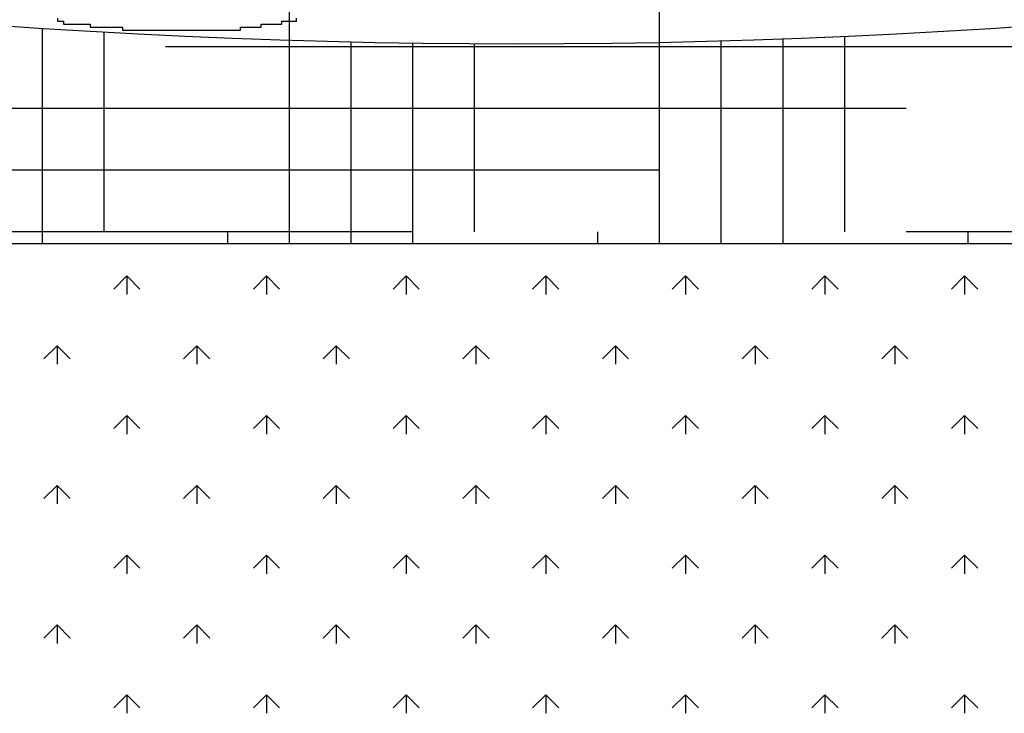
# Model space of a CAD drawing. Header units: millimetres. Extents: x -30782 to 40110, y 35885 to 73818.
# Tile 116 of 166: x 7656 to 8255, y 69807 to 70228. Entities that reach past the tile are written whole.
import ezdxf

# ---------------------------------------------------------------- set-up
doc = ezdxf.new("R2010")
doc.units = ezdxf.units.MM

# ---------------------------------------------------------------- blocks, each defined once
blk = doc.blocks.new('A$C107E516A')
for p, q in [((1303.73, 1706.06, -685.71), (1303.73, 1548.94, -685.71)), ((1528.73, 1706.06, -685.71), (1528.73, 1548.94, -685.71)), ((1163.04, 1685.89, -685.71), (1163.04, 1684.09, -685.71)), ((1163.04, 1684.09, -685.71), (1166.63, 1684.09, -685.71)), ((1166.63, 1684.09, -685.71), (1166.63, 1682.3, -685.71)), ((1166.63, 1682.3, -685.71), (1182.77, 1682.3, -685.71)), ((1182.77, 1682.3, -685.71), (1182.77, 1680.51, -685.71)), ((1286.81, 1682.3, -685.71), (1299.36, 1682.3, -685.71)), ((1286.81, 1680.51, -685.71), (1286.81, 1682.3, -685.71)), ((1299.36, 1684.09, -685.71), (1308.33, 1684.09, -685.71)), ((1299.36, 1682.3, -685.71), (1299.36, 1684.09, -685.71)), ((1308.33, 1684.09, -685.71), (1308.33, 1685.89, -685.71)), ((1153.73, 1679.77, -685.71), (1153.73, 1548.94, -685.71)), ((1182.77, 1680.51, -685.71), (1202.5, 1680.51, -685.71)), ((1191.23, 1677.48, -685.71), (1191.23, 1556.06, -685.71)), ((1202.5, 1680.51, -685.71), (1202.5, 1678.72, -685.71)), ((1202.5, 1678.72, -685.71), (1274.25, 1678.72, -685.71)), ((1274.25, 1680.51, -685.71), (1286.81, 1680.51, -685.71)), ((1274.25, 1678.72, -685.71), (1274.25, 1680.51, -685.71)), ((1341.23, 1671.52, -685.71), (1341.23, 1548.94, -685.71)), ((1378.73, 1670.83, -685.71), (1378.73, 1548.94, -685.71)), ((1416.23, 1670.45, -685.71), (1416.23, 1556.06, -685.71)), ((1566.23, 1672.11, -685.71), (1566.23, 1548.94, -685.71)), ((1603.73, 1673.32, -685.71), (1603.73, 1548.94, -685.71)), ((1641.23, 1674.84, -685.71), (1641.23, 1556.06, -685.71)), ((1828.73, 1668.56, -685.71), (1228.73, 1668.56, -685.71)), ((1678.73, 1631.06, -685.71), (1078.73, 1631.06, -685.71)), ((1528.73, 1593.56, -685.71), (928.73, 1593.56, -685.71)), ((1378.73, 1556.06, -685.71), (778.73, 1556.06, -685.71)), ((1266.23, 1556.06, -685.71), (1266.23, 1548.94, -685.71)), ((1491.23, 1556.06, -685.71), (1491.23, 1548.94, -685.71)), ((2278.73, 1556.06, -685.71), (1678.73, 1556.06, -685.71)), ((1716.23, 1556.06, -685.71), (1716.23, 1548.94, -685.71)), ((300, 1548.94, -685.71), (2673.94, 1548.94, -685.71)), ((1205.17, 1529.26, -685.71), (1197.22, 1521.31, -685.71)), ((1205.17, 1529.26, -685.71), (1205.17, 1518.01, -685.71)), ((1205.17, 1529.26, -685.71), (1213.13, 1521.31, -685.71)), ((1290.02, 1529.26, -685.71), (1282.07, 1521.31, -685.71)), ((1290.02, 1529.26, -685.71), (1290.02, 1518.01, -685.71)), ((1290.02, 1529.26, -685.71), (1297.98, 1521.31, -685.71)), ((1374.88, 1529.26, -685.71), (1366.92, 1521.31, -685.71)), ((1374.88, 1529.26, -685.71), (1374.88, 1518.01, -685.71)), ((1374.88, 1529.26, -685.71), (1382.83, 1521.31, -685.71)), ((1459.73, 1529.26, -685.71), (1451.77, 1521.31, -685.71)), ((1459.73, 1529.26, -685.71), (1459.73, 1518.01, -685.71)), ((1459.73, 1529.26, -685.71), (1467.68, 1521.31, -685.71)), ((1544.58, 1529.26, -685.71), (1536.63, 1521.31, -685.71)), ((1544.58, 1529.26, -685.71), (1544.58, 1518.01, -685.71)), ((1544.58, 1529.26, -685.71), (1552.54, 1521.31, -685.71)), ((1629.43, 1529.26, -685.71), (1621.48, 1521.31, -685.71)), ((1629.43, 1529.26, -685.71), (1629.43, 1518.01, -685.71)), ((1629.43, 1529.26, -685.71), (1637.39, 1521.31, -685.71)), ((1714.29, 1529.26, -685.71), (1706.33, 1521.31, -685.71)), ((1714.29, 1529.26, -685.71), (1714.29, 1518.01, -685.71)), ((1714.29, 1529.26, -685.71), (1722.24, 1521.31, -685.71)), ((1162.74, 1486.84, -685.71), (1154.79, 1478.88, -685.71)), ((1162.74, 1486.84, -685.71), (1170.7, 1478.88, -685.71)), ((1162.74, 1486.84, -685.71), (1162.74, 1475.59, -685.71)), ((1247.6, 1486.84, -685.71), (1239.64, 1478.88, -685.71)), ((1247.6, 1486.84, -685.71), (1247.6, 1475.59, -685.71)), ((1247.6, 1486.84, -685.71), (1255.55, 1478.88, -685.71)), ((1332.45, 1486.84, -685.71), (1324.49, 1478.88, -685.71)), ((1332.45, 1486.84, -685.71), (1332.45, 1475.59, -685.71)), ((1332.45, 1486.84, -685.71), (1340.4, 1478.88, -685.71)), ((1417.3, 1486.84, -685.71), (1409.35, 1478.88, -685.71)), ((1417.3, 1486.84, -685.71), (1417.3, 1475.59, -685.71)), ((1417.3, 1486.84, -685.71), (1425.26, 1478.88, -685.71)), ((1502.16, 1486.84, -685.71), (1494.2, 1478.88, -685.71)), ((1502.16, 1486.84, -685.71), (1502.16, 1475.59, -685.71)), ((1502.16, 1486.84, -685.71), (1510.11, 1478.88, -685.71)), ((1587.01, 1486.84, -685.71), (1579.05, 1478.88, -685.71)), ((1587.01, 1486.84, -685.71), (1587.01, 1475.59, -685.71)), ((1587.01, 1486.84, -685.71), (1594.96, 1478.88, -685.71)), ((1671.86, 1486.84, -685.71), (1663.91, 1478.88, -685.71)), ((1671.86, 1486.84, -685.71), (1671.86, 1475.59, -685.71)), ((1671.86, 1486.84, -685.71), (1679.82, 1478.88, -685.71)), ((1205.17, 1444.41, -685.71), (1197.22, 1436.46, -685.71)), ((1205.17, 1444.41, -685.71), (1205.17, 1433.16, -685.71)), ((1205.17, 1444.41, -685.71), (1213.13, 1436.46, -685.71)), ((1290.02, 1444.41, -685.71), (1282.07, 1436.46, -685.71)), ((1290.02, 1444.41, -685.71), (1290.02, 1433.16, -685.71)), ((1290.02, 1444.41, -685.71), (1297.98, 1436.46, -685.71)), ((1374.88, 1444.41, -685.71), (1366.92, 1436.46, -685.71)), ((1374.88, 1444.41, -685.71), (1374.88, 1433.16, -685.71)), ((1374.88, 1444.41, -685.71), (1382.83, 1436.46, -685.71)), ((1459.73, 1444.41, -685.71), (1451.77, 1436.46, -685.71)), ((1459.73, 1444.41, -685.71), (1459.73, 1433.16, -685.71)), ((1459.73, 1444.41, -685.71), (1467.68, 1436.46, -685.71)), ((1544.58, 1444.41, -685.71), (1536.63, 1436.46, -685.71)), ((1544.58, 1444.41, -685.71), (1544.58, 1433.16, -685.71)), ((1544.58, 1444.41, -685.71), (1552.54, 1436.46, -685.71)), ((1629.43, 1444.41, -685.71), (1621.48, 1436.46, -685.71)), ((1629.43, 1444.41, -685.71), (1629.43, 1433.16, -685.71)), ((1629.43, 1444.41, -685.71), (1637.39, 1436.46, -685.71)), ((1714.29, 1444.41, -685.71), (1706.33, 1436.46, -685.71)), ((1714.29, 1444.41, -685.71), (1714.29, 1433.16, -685.71)), ((1714.29, 1444.41, -685.71), (1722.24, 1436.46, -685.71)), ((1162.74, 1401.98, -685.71), (1154.79, 1394.03, -685.71)), ((1162.74, 1401.98, -685.71), (1170.7, 1394.03, -685.71)), ((1162.74, 1401.98, -685.71), (1162.74, 1390.73, -685.71)), ((1247.6, 1401.98, -685.71), (1239.64, 1394.03, -685.71)), ((1247.6, 1401.98, -685.71), (1247.6, 1390.73, -685.71)), ((1247.6, 1401.98, -685.71), (1255.55, 1394.03, -685.71)), ((1332.45, 1401.98, -685.71), (1324.49, 1394.03, -685.71)), ((1332.45, 1401.98, -685.71), (1332.45, 1390.73, -685.71)), ((1332.45, 1401.98, -685.71), (1340.4, 1394.03, -685.71)), ((1417.3, 1401.98, -685.71), (1409.35, 1394.03, -685.71)), ((1417.3, 1401.98, -685.71), (1417.3, 1390.73, -685.71)), ((1417.3, 1401.98, -685.71), (1425.26, 1394.03, -685.71)), ((1502.16, 1401.98, -685.71), (1494.2, 1394.03, -685.71)), ((1502.16, 1401.98, -685.71), (1502.16, 1390.73, -685.71)), ((1502.16, 1401.98, -685.71), (1510.11, 1394.03, -685.71)), ((1587.01, 1401.98, -685.71), (1579.05, 1394.03, -685.71)), ((1587.01, 1401.98, -685.71), (1587.01, 1390.73, -685.71)), ((1587.01, 1401.98, -685.71), (1594.96, 1394.03, -685.71)), ((1671.86, 1401.98, -685.71), (1663.91, 1394.03, -685.71)), ((1671.86, 1401.98, -685.71), (1671.86, 1390.73, -685.71)), ((1671.86, 1401.98, -685.71), (1679.82, 1394.03, -685.71)), ((1205.17, 1359.56, -685.71), (1197.22, 1351.6, -685.71)), ((1205.17, 1359.56, -685.71), (1205.17, 1348.31, -685.71)), ((1205.17, 1359.56, -685.71), (1213.13, 1351.6, -685.71)), ((1290.02, 1359.56, -685.71), (1282.07, 1351.6, -685.71)), ((1290.02, 1359.56, -685.71), (1290.02, 1348.31, -685.71)), ((1290.02, 1359.56, -685.71), (1297.98, 1351.6, -685.71)), ((1374.88, 1359.56, -685.71), (1366.92, 1351.6, -685.71)), ((1374.88, 1359.56, -685.71), (1374.88, 1348.31, -685.71)), ((1374.88, 1359.56, -685.71), (1382.83, 1351.6, -685.71)), ((1459.73, 1359.56, -685.71), (1451.77, 1351.6, -685.71)), ((1459.73, 1359.56, -685.71), (1459.73, 1348.31, -685.71)), ((1459.73, 1359.56, -685.71), (1467.68, 1351.6, -685.71)), ((1544.58, 1359.56, -685.71), (1536.63, 1351.6, -685.71)), ((1544.58, 1359.56, -685.71), (1544.58, 1348.31, -685.71)), ((1544.58, 1359.56, -685.71), (1552.54, 1351.6, -685.71)), ((1629.43, 1359.56, -685.71), (1621.48, 1351.6, -685.71)), ((1629.43, 1359.56, -685.71), (1629.43, 1348.31, -685.71)), ((1629.43, 1359.56, -685.71), (1637.39, 1351.6, -685.71)), ((1714.29, 1359.56, -685.71), (1706.33, 1351.6, -685.71)), ((1714.29, 1359.56, -685.71), (1714.29, 1348.31, -685.71)), ((1714.29, 1359.56, -685.71), (1722.24, 1351.6, -685.71)), ((1162.74, 1317.13, -685.71), (1154.79, 1309.18, -685.71)), ((1162.74, 1317.13, -685.71), (1170.7, 1309.18, -685.71)), ((1162.74, 1317.13, -685.71), (1162.74, 1305.88, -685.71)), ((1247.6, 1317.13, -685.71), (1239.64, 1309.18, -685.71)), ((1247.6, 1317.13, -685.71), (1247.6, 1305.88, -685.71)), ((1247.6, 1317.13, -685.71), (1255.55, 1309.18, -685.71)), ((1332.45, 1317.13, -685.71), (1324.49, 1309.18, -685.71)), ((1332.45, 1317.13, -685.71), (1332.45, 1305.88, -685.71)), ((1332.45, 1317.13, -685.71), (1340.4, 1309.18, -685.71)), ((1417.3, 1317.13, -685.71), (1409.35, 1309.18, -685.71)), ((1417.3, 1317.13, -685.71), (1417.3, 1305.88, -685.71)), ((1417.3, 1317.13, -685.71), (1425.26, 1309.18, -685.71)), ((1502.16, 1317.13, -685.71), (1494.2, 1309.18, -685.71)), ((1502.16, 1317.13, -685.71), (1502.16, 1305.88, -685.71)), ((1502.16, 1317.13, -685.71), (1510.11, 1309.18, -685.71)), ((1587.01, 1317.13, -685.71), (1579.05, 1309.18, -685.71)), ((1587.01, 1317.13, -685.71), (1587.01, 1305.88, -685.71)), ((1587.01, 1317.13, -685.71), (1594.96, 1309.18, -685.71)), ((1671.86, 1317.13, -685.71), (1663.91, 1309.18, -685.71)), ((1671.86, 1317.13, -685.71), (1671.86, 1305.88, -685.71)), ((1671.86, 1317.13, -685.71), (1679.82, 1309.18, -685.71)), ((1205.17, 1274.7, -685.71), (1197.22, 1266.75, -685.71)), ((1205.17, 1274.7, -685.71), (1213.13, 1266.75, -685.71)), ((1205.17, 1274.7, -685.71), (1205.17, 1263.45, -685.71)), ((1290.02, 1274.7, -685.71), (1282.07, 1266.75, -685.71)), ((1290.02, 1274.7, -685.71), (1297.98, 1266.75, -685.71)), ((1290.02, 1274.7, -685.71), (1290.02, 1263.45, -685.71)), ((1374.88, 1274.7, -685.71), (1366.92, 1266.75, -685.71)), ((1374.88, 1274.7, -685.71), (1382.83, 1266.75, -685.71)), ((1374.88, 1274.7, -685.71), (1374.88, 1263.45, -685.71)), ((1459.73, 1274.7, -685.71), (1451.77, 1266.75, -685.71)), ((1459.73, 1274.7, -685.71), (1467.68, 1266.75, -685.71)), ((1459.73, 1274.7, -685.71), (1459.73, 1263.45, -685.71)), ((1544.58, 1274.7, -685.71), (1536.63, 1266.75, -685.71)), ((1544.58, 1274.7, -685.71), (1552.54, 1266.75, -685.71)), ((1544.58, 1274.7, -685.71), (1544.58, 1263.45, -685.71)), ((1629.43, 1274.7, -685.71), (1621.48, 1266.75, -685.71)), ((1629.43, 1274.7, -685.71), (1637.39, 1266.75, -685.71)), ((1629.43, 1274.7, -685.71), (1629.43, 1263.45, -685.71)), ((1714.29, 1274.7, -685.71), (1706.33, 1266.75, -685.71)), ((1714.29, 1274.7, -685.71), (1722.24, 1266.75, -685.71)), ((1714.29, 1274.7, -685.71), (1714.29, 1263.45, -685.71))]:
    blk.add_line(p, q)
blk.add_arc((1442.2, 6103.5, -685.71), 4433.13, 258.06327, 281.93673)

msp = doc.modelspace()

# ---------------------------------------------------------------- block references
msp.add_blockref('A$C107E516A', (6516.12, 68543.37))

doc.saveas('drawing.dxf')
